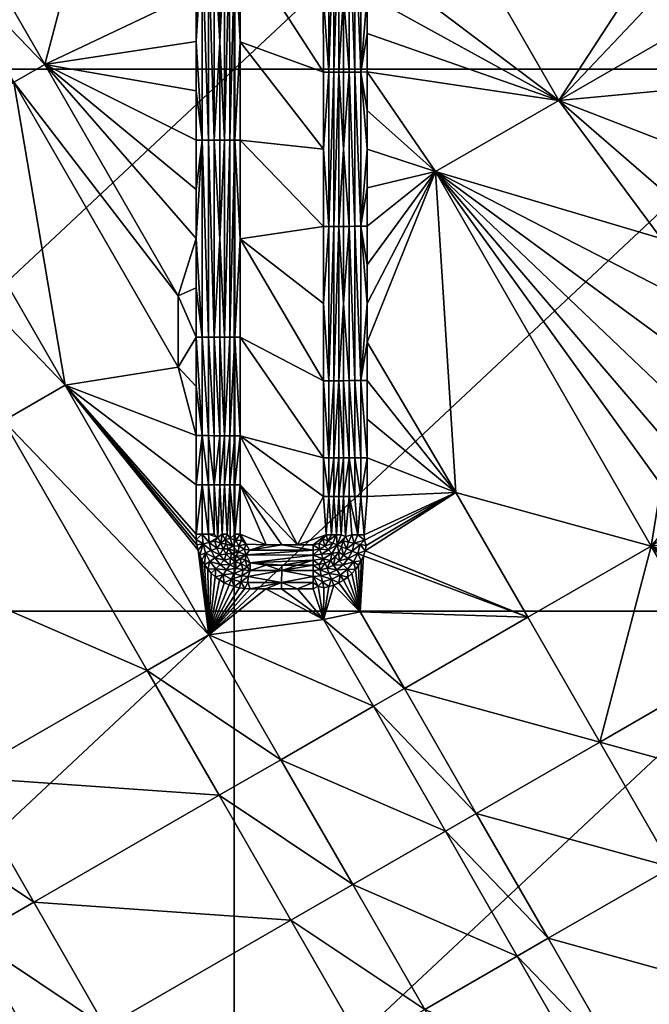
# Model space of a CAD drawing. Header units: inches. Extents: x -23.7 to 23.7, y -7.1 to 20.5.
# Tile 6 of 62: x -17.4 to -13.6, y 0.9 to 7. Entities that reach past the tile are written whole.
import ezdxf

# ---------------------------------------------------------------- set-up
doc = ezdxf.new("R2010")
doc.units = ezdxf.units.IN
doc.layers.get('0').update_dxf_attribs({"true_color": 0xc2ced6})

msp = doc.modelspace()

# ---------------------------------------------------------------- meshes
mesh = msp.add_polyface()
corners = [(-16.1233, 6.6625), (-16.1233, 10.0166), (-12.5404, 10.0166), (-12.5404, 6.6625), (-14.6836, 9.2258, 1.608), (-13.9201, 9.666, 1.6024), (-14.365, 10.4378, 1.6137), (-15.0024, 8.0136, 1.6036), (-15.299, 8.0781, 1.6079), (-15.299, 7.8393, 1.6065), (-15.299, 8.5556, 1.6109), (-15.299, 8.3169, 1.6094), (-15.299, 7.6005, 1.605), (-15.299, 9.7495, 1.6185), (-15.299, 9.9883, 1.62), (-15.299, 9.5107, 1.6169), (-15.299, 9.0332, 1.6139), (-15.299, 8.7944, 1.6124), (-15.299, 9.272, 1.6154), (-13.4805, 8.9677, 1.5908), (-13.4805, 9.8822, 1.5991), (-13.4805, 9.5774, 1.5963), (-13.4805, 9.2726, 1.5935), (-13.4805, 10.187, 1.6019), (-13.4805, 8.6629, 1.5881), (-13.4805, 7.7484, 1.5801), (-13.4805, 8.0532, 1.5827), (-13.4805, 8.3581, 1.5854), (-15.3753, 7.6004, 1.6169), (-15.3753, 9.5106, 1.6286), (-15.4115, 9.5104, 1.6423), (-15.4114, 7.6002, 1.6307), (-15.3376, 7.6005, 1.6083), (-15.3376, 9.5107, 1.6201), (-15.4453, 8.5552, 1.655), (-15.299, 10.227, 1.6216)]
mesh.append_faces([[corners[k] for k in face] for face in [(0, 1, 2), (2, 3, 0), (4, 5, 6), (7, 8, 9), (10, 11, 7), (8, 7, 11), (7, 9, 12), (10, 7, 4), (13, 4, 14), (15, 4, 13), (4, 16, 17), (15, 18, 4), (16, 4, 18), (19, 5, 4), (6, 14, 4), (20, 5, 21), (5, 22, 21), (5, 20, 23), (4, 17, 10), (5, 19, 22), (4, 24, 19), (25, 26, 7), (27, 4, 7), (26, 27, 7), (27, 24, 4), (28, 29, 30), (30, 31, 28), (32, 33, 29), (29, 28, 32), (30, 34, 31), (35, 33, 14), (13, 14, 33), (15, 13, 33), (33, 18, 15), (18, 33, 16), (17, 33, 10), (32, 11, 10), (10, 33, 32), (16, 33, 17), (32, 8, 11), (32, 9, 8)]])
mesh = msp.add_polyface()
corners = [(-19.7063, 6.6625), (-19.7063, 10.0166), (-16.1233, 10.0166), (-19.7763, 8.3473, 1.6598), (-19.3941, 8.5676, 1.6558), (-19.8393, 9.3396, 1.6612), (-18.8207, 8.8981, 1.6503), (-19.2659, 9.67, 1.6559), (-18.6296, 9.0082, 1.6486), (-19.0748, 9.7802, 1.6542), (-17.8654, 9.4487, 1.6423), (-18.3105, 10.2206, 1.6484), (-17.1012, 9.889, 1.6368), (-18.949, 7.7956, 1.65), (-19.3312, 7.5753, 1.6541), (-18.3756, 8.1261, 1.6442), (-18.1845, 8.2362, 1.6423), (-17.4203, 8.6768, 1.6354), (-18.5039, 7.0236, 1.6435), (-18.8862, 6.8032, 1.6479), (-17.9306, 7.3541, 1.6373), (-17.7395, 7.4642, 1.6353), (-16.9752, 7.9048, 1.6277), (-18.4411, 6.031, 1.6412), (-20.0332, 6.1418, 1.662), (-19.5882, 5.3696, 1.6558), (-18.0588, 6.2514, 1.6365), (-17.4855, 6.5819, 1.6297), (-17.2944, 6.6921, 1.6275), (-17.1688, 4.7067, 1.6207), (-20.2215, 9.1193, 1.6651), (-20.1785, 9.9278, 1.6649), (-20.3996, 7.6825, 1.667), (-20.3997, 7.3526, 1.667), (-20.3997, 7.0228, 1.6669), (-20.3998, 6.6929, 1.6669)]
mesh.append_faces([[corners[k] for k in face] for face in [(0, 1, 2), (3, 4, 5), (6, 7, 5), (5, 4, 6), (8, 9, 7), (7, 6, 8), (10, 11, 9), (9, 8, 10), (11, 10, 12), (13, 4, 3), (3, 14, 13), (15, 6, 4), (4, 13, 15), (16, 8, 6), (6, 15, 16), (17, 10, 8), (8, 16, 17), (18, 13, 14), (14, 19, 18), (20, 15, 13), (13, 18, 20), (21, 16, 15), (15, 20, 21), (16, 21, 22), (23, 19, 24), (24, 25, 23), (26, 18, 19), (19, 23, 26), (27, 20, 18), (18, 26, 27), (28, 21, 20), (20, 27, 28), (27, 26, 29), (5, 30, 3), (5, 7, 31), (32, 33, 14), (19, 34, 35), (19, 35, 24), (14, 3, 32), (14, 34, 19)]])
mesh = msp.add_polyface()
corners = [(-16.1233, 10.0166), (-16.1233, 6.6625), (-19.7063, 6.6625), (-16.9752, 7.9048, 1.6277), (-17.7395, 7.4642, 1.6353), (-17.2944, 6.6921, 1.6275), (-16.3585, 5.6138, 1.6108), (-16.4687, 5.2591, 1.6113), (-17.4855, 6.5819, 1.6297), (-16.3585, 5.9187, 1.6119), (-16.3585, 6.2236, 1.6131), (-16.3585, 6.5285, 1.6143), (-16.3585, 7.4431, 1.6182), (-16.3585, 7.748, 1.6196), (-16.3585, 7.1383, 1.6168), (-16.3585, 6.8334, 1.6155), (-16.2454, 5.0039, 1.6311), (-16.2454, 6.2235, 1.6356), (-16.2819, 6.2235, 1.6228), (-16.2819, 7.443, 1.628), (-16.2454, 7.4429, 1.6408), (-16.2819, 5.004, 1.6184), (-16.3199, 6.2236, 1.6152), (-16.3199, 7.4431, 1.6204), (-16.211, 5.6136, 1.651), (-16.211, 6.2234, 1.6533), (-16.2111, 6.8331, 1.6559), (-16.2111, 7.4428, 1.6587), (-16.2111, 8.0526, 1.6616), (-16.3585, 8.0529, 1.621), (-16.1503, 6.2229, 1.6795), (-16.1816, 6.223, 1.6686), (-16.1815, 5.0036, 1.664), (-16.1504, 7.4424, 1.685), (-16.1817, 7.4425, 1.674)]
mesh.append_faces([[corners[k] for k in face] for face in [(0, 1, 2), (3, 4, 5), (6, 5, 7), (7, 5, 8), (9, 5, 6), (5, 9, 10), (10, 11, 5), (3, 12, 13), (3, 14, 12), (15, 14, 5), (14, 3, 5), (5, 11, 15), (16, 17, 18), (19, 18, 17), (17, 20, 19), (21, 18, 22), (23, 22, 18), (18, 19, 23), (24, 25, 17), (26, 17, 25), (26, 27, 20), (17, 26, 20), (20, 27, 28), (22, 9, 6), (23, 14, 15), (15, 22, 23), (22, 10, 9), (22, 15, 11), (23, 13, 12), (23, 29, 13), (23, 12, 14), (22, 11, 10), (30, 31, 32), (33, 34, 31), (31, 30, 33), (25, 24, 31), (25, 31, 26), (31, 34, 26), (27, 26, 34), (27, 34, 28)]])
mesh = msp.add_polyface()
corners = [(-15.4114, 7.6002, 1.6307), (-15.4453, 7.6001, 1.6494), (-15.4452, 7.1225, 1.6467), (-15.4452, 6.6449, 1.6441), (-15.4114, 6.6451, 1.6254), (-15.4452, 6.1673, 1.6417), (-15.5052, 6.6445, 1.6721), (-15.4742, 6.6446, 1.6602), (-15.4743, 7.5997, 1.6654), (-15.5053, 7.5996, 1.6773), (-15.5051, 5.6894, 1.6674), (-15.4742, 5.6895, 1.6555), (-15.5375, 6.6444, 1.6795), (-15.5376, 7.5996, 1.6847), (-15.5374, 5.6893, 1.6748), (-15.4452, 5.6898, 1.6393), (-15.5707, 7.5995, 1.6874), (-15.5707, 7.122, 1.6848), (-15.5706, 6.6444, 1.6823), (-15.5708, 8.0771, 1.6901), (-15.5706, 6.1669, 1.6799), (-15.5705, 5.6893, 1.6777), (-16.1177, 6.2229, 1.686), (-16.1503, 6.2229, 1.6795), (-16.1502, 5.0035, 1.675), (-16.1178, 7.4423, 1.6915), (-16.1504, 7.4424, 1.685), (-16.0846, 5.6131, 1.6854), (-16.0846, 6.2228, 1.6878), (-16.0847, 6.8325, 1.6905), (-16.0847, 7.4422, 1.6934), (-16.0848, 8.0519, 1.6964)]
mesh.append_faces([[corners[k] for k in face] for face in [(0, 1, 2), (3, 4, 2), (5, 4, 3), (6, 7, 8), (8, 9, 6), (10, 11, 7), (7, 6, 10), (12, 6, 9), (9, 13, 12), (14, 10, 6), (6, 12, 14), (2, 7, 3), (1, 8, 2), (8, 7, 2), (11, 15, 5), (7, 11, 5), (7, 5, 3), (13, 16, 17), (12, 13, 17), (17, 18, 12), (13, 19, 16), (14, 12, 20), (20, 21, 14), (20, 12, 18), (22, 23, 24), (25, 26, 23), (23, 22, 25), (27, 28, 22), (28, 29, 22), (25, 22, 29), (29, 30, 25), (31, 25, 30), (29, 28, 20), (27, 21, 28), (21, 20, 28), (30, 16, 31), (17, 16, 30), (30, 18, 17), (29, 18, 30), (18, 29, 20)]])
mesh = msp.add_polyface()
corners = [(-15.299, 6.6454, 1.5996), (-14.1126, 6.4692, 1.5801), (-15.299, 6.8842, 1.6009), (-15.299, 7.3618, 1.6036), (-15.299, 7.123, 1.6023), (-15.0024, 8.0136, 1.6036), (-15.299, 7.6005, 1.605), (-14.8763, 6.0287, 1.5896), (-15.299, 6.4066, 1.5983), (-15.299, 6.1678, 1.597), (-15.299, 5.929, 1.5958), (-13.4805, 5.6143, 1.5634), (-15.299, 5.6902, 1.5946), (-13.4805, 7.4435, 1.5776), (-13.4805, 5.9192, 1.5655), (-13.4805, 7.1387, 1.575), (-13.4805, 6.8338, 1.5726), (-13.4805, 6.2241, 1.5678), (-13.4805, 6.529, 1.5702), (-13.4805, 7.7484, 1.5801), (-15.3753, 6.6452, 1.6115), (-15.3753, 7.6004, 1.6169), (-15.4114, 7.6002, 1.6307), (-15.4114, 6.6451, 1.6254), (-15.3753, 5.69, 1.6066), (-15.4114, 5.6899, 1.6205), (-15.3376, 6.6453, 1.6029), (-15.3376, 7.6005, 1.6083), (-15.3376, 5.6901, 1.5979), (-15.4452, 7.1225, 1.6467), (-15.4452, 6.1673, 1.6417), (-15.4452, 5.6898, 1.6393), (-15.299, 7.8393, 1.6065)]
mesh.append_faces([[corners[k] for k in face] for face in [(0, 1, 2), (1, 3, 4), (5, 3, 1), (3, 5, 6), (4, 2, 1), (7, 0, 8), (7, 9, 10), (7, 1, 0), (7, 11, 1), (7, 10, 12), (9, 7, 8), (13, 5, 1), (14, 1, 11), (15, 13, 1), (16, 15, 1), (17, 18, 1), (16, 1, 18), (19, 5, 13), (17, 1, 14), (20, 21, 22), (22, 23, 20), (24, 20, 23), (23, 25, 24), (26, 27, 21), (21, 20, 26), (28, 26, 20), (20, 24, 28), (22, 29, 23), (30, 31, 25), (30, 25, 23), (27, 3, 6), (27, 4, 3), (27, 6, 32), (26, 2, 4), (4, 27, 26), (28, 10, 9), (9, 26, 28), (26, 0, 2), (26, 8, 0), (26, 9, 8)]])
mesh = msp.add_polyface()
corners = [(-19.7063, 3.3084), (-19.7063, 6.6625), (-16.1233, 6.6625), (-16.1233, 3.3084), (-17.551, 4.4863, 1.6262), (-18.4411, 6.031, 1.6412), (-19.5882, 5.3696, 1.6558), (-17.1688, 4.7067, 1.6207), (-18.0588, 6.2514, 1.6365), (-16.2787, 3.1613, 1.6034), (-17.4855, 6.5819, 1.6297), (-16.4687, 4.8172, 1.61), (-16.4687, 5.2591, 1.6113), (-16.3454, 3.6857, 1.6053), (-16.3527, 3.7181, 1.6055), (-16.357, 3.7511, 1.6057), (-16.3585, 5.3089, 1.6098), (-16.3585, 5.004, 1.6088), (-16.3585, 4.6991, 1.6079), (-16.3585, 4.3942, 1.6071), (-16.3585, 5.6138, 1.6108), (-16.3585, 3.7843, 1.6057), (-16.3585, 4.0893, 1.6064), (-16.2819, 4.3942, 1.6166), (-16.2819, 4.0893, 1.6159), (-16.2453, 4.0892, 1.6286), (-16.2819, 5.004, 1.6184), (-16.2454, 4.3941, 1.6293), (-16.2454, 5.0039, 1.6311), (-16.2819, 6.2235, 1.6228), (-16.3198, 4.3942, 1.6092), (-16.3198, 4.0893, 1.6084), (-16.3198, 5.004, 1.6109), (-16.3199, 6.2236, 1.6152), (-16.2819, 3.7843, 1.6152), (-16.2453, 3.7843, 1.6279), (-16.3198, 3.7843, 1.6078)]
mesh.append_faces([[corners[k] for k in face] for face in [(0, 1, 2), (2, 3, 0), (4, 5, 6), (7, 8, 5), (5, 4, 7), (9, 7, 4), (10, 11, 12), (7, 13, 14), (15, 7, 14), (10, 7, 11), (16, 12, 17), (11, 17, 12), (18, 11, 19), (19, 11, 7), (11, 18, 17), (16, 20, 12), (21, 22, 7), (15, 21, 7), (22, 19, 7), (23, 24, 25), (26, 23, 27), (27, 28, 26), (29, 26, 28), (30, 31, 24), (24, 23, 30), (32, 30, 23), (23, 26, 32), (33, 32, 26), (34, 35, 24), (34, 24, 31), (31, 36, 34), (22, 21, 31), (36, 31, 21), (22, 31, 30), (30, 19, 22), (20, 32, 33), (18, 19, 30), (17, 30, 32), (17, 18, 30), (32, 16, 17), (32, 20, 16)]])
mesh = msp.add_polyface()
corners = [(-16.1233, 3.3084), (-16.1233, 6.6625), (-12.5404, 6.6625), (-12.5404, 3.3084), (-15.299, 4.9737, 1.5913), (-14.8763, 6.0287, 1.5896), (-15.299, 5.2125, 1.5924), (-15.299, 5.4514, 1.5935), (-15.299, 5.6902, 1.5946), (-14.7502, 4.0428, 1.5779), (-13.5413, 3.7106, 1.5536), (-15.299, 4.7349, 1.5904), (-13.4805, 5.3094, 1.5613), (-13.4805, 5.6143, 1.5634), (-13.4805, 5.0045, 1.5593), (-15.299, 4.4961, 1.5894), (-13.4805, 4.6995, 1.5574), (-13.4805, 4.3946, 1.5557), (-13.4805, 4.0896, 1.5541), (-13.4039, 5.0043, 1.5687), (-13.4039, 4.3945, 1.5651), (-13.3673, 4.3944, 1.5777), (-13.3674, 5.0042, 1.5813), (-13.4039, 6.2239, 1.5773), (-13.4419, 5.0044, 1.5613), (-13.4419, 4.3946, 1.5577), (-13.4419, 6.224, 1.5699), (-15.3376, 4.7349, 1.5937), (-15.3376, 5.6901, 1.5979), (-15.3753, 5.69, 1.6066), (-15.3753, 4.7348, 1.6025), (-15.3376, 4.2572, 1.592), (-15.3752, 4.2571, 1.6007), (-15.299, 4.2572, 1.5886), (-15.299, 5.929, 1.5958)]
mesh.append_faces([[corners[k] for k in face] for face in [(0, 1, 2), (2, 3, 0), (4, 5, 6), (7, 6, 5), (7, 5, 8), (4, 9, 5), (5, 9, 10), (11, 9, 4), (12, 13, 5), (14, 12, 5), (9, 11, 15), (14, 5, 16), (5, 17, 16), (5, 18, 17), (18, 5, 10), (19, 20, 21), (21, 22, 19), (23, 19, 22), (24, 25, 20), (20, 19, 24), (26, 24, 19), (25, 17, 18), (26, 13, 12), (12, 24, 26), (16, 17, 25), (14, 25, 24), (14, 16, 25), (24, 12, 14), (27, 28, 29), (29, 30, 27), (31, 27, 30), (30, 32, 31), (27, 4, 6), (6, 28, 27), (33, 27, 31), (11, 27, 33), (28, 7, 8), (28, 6, 7), (28, 8, 34), (27, 11, 4), (33, 15, 11)]])
mesh = msp.add_polyface()
corners = [(-16.2453, 4.0892, 1.6286), (-16.2454, 4.3941, 1.6293), (-16.2819, 4.3942, 1.6166), (-16.211, 4.3941, 1.647), (-16.2109, 4.0892, 1.6463), (-16.211, 5.0038, 1.6488), (-16.211, 5.6136, 1.651), (-16.2454, 5.0039, 1.6311), (-16.2453, 3.7843, 1.6279), (-16.2228, 3.7642, 1.6384), (-16.2819, 4.0893, 1.6159), (-16.2454, 6.2235, 1.6356), (-16.1501, 4.3939, 1.6731), (-16.1815, 4.3939, 1.6622), (-16.1814, 4.0891, 1.6614), (-16.1501, 4.0891, 1.6723), (-16.1502, 5.0035, 1.675), (-16.1815, 5.0036, 1.664), (-16.1503, 6.2229, 1.6795), (-16.1176, 4.3938, 1.6795), (-16.1175, 4.089, 1.6787), (-16.1176, 5.0035, 1.6814), (-16.1177, 6.2229, 1.686), (-16.1965, 3.7843, 1.6537), (-16.166, 3.7842, 1.6668), (-16.1816, 6.223, 1.6686), (-16.1175, 3.7842, 1.678), (-16.0844, 3.7842, 1.6798), (-16.0844, 4.089, 1.6805), (-16.0844, 4.3938, 1.6813), (-16.0846, 5.6131, 1.6854), (-16.0845, 5.0035, 1.6832), (-15.73, 3.7192, 1.6734), (-15.5704, 4.7343, 1.6737), (-15.5704, 4.2568, 1.6721)]
mesh.append_faces([[corners[k] for k in face] for face in [(0, 1, 2), (3, 1, 0), (0, 4, 3), (5, 6, 7), (7, 3, 5), (0, 8, 9), (9, 4, 0), (0, 10, 8), (3, 7, 1), (6, 11, 7), (12, 13, 14), (14, 15, 12), (16, 17, 13), (13, 12, 16), (17, 16, 18), (19, 12, 15), (15, 20, 19), (21, 16, 12), (12, 19, 21), (16, 21, 22), (14, 4, 23), (4, 14, 13), (3, 4, 13), (13, 5, 3), (5, 17, 6), (5, 13, 17), (23, 24, 14), (15, 14, 24), (17, 25, 6), (20, 15, 26), (26, 27, 28), (28, 20, 26), (29, 19, 20), (20, 28, 29), (22, 21, 30), (19, 29, 21), (29, 31, 21), (31, 30, 21), (29, 28, 32), (31, 33, 30), (31, 29, 34)]])
mesh = msp.add_polyface()
corners = [(-15.3753, 4.7348, 1.6025), (-15.3753, 5.69, 1.6066), (-15.4114, 5.6899, 1.6205), (-15.4113, 4.7347, 1.6164), (-15.3752, 4.2571, 1.6007), (-15.4113, 4.2571, 1.6147), (-15.3752, 4.0183, 1.6), (-15.4113, 4.0183, 1.6139), (-15.4452, 5.2122, 1.6372), (-15.4451, 4.7346, 1.6353), (-15.4452, 5.6898, 1.6393), (-15.4451, 4.0182, 1.6328), (-15.4451, 4.257, 1.6336), (-15.505, 4.7343, 1.6634), (-15.4741, 4.7344, 1.6514), (-15.4742, 5.6895, 1.6555), (-15.5051, 5.6894, 1.6674), (-15.505, 4.2568, 1.6617), (-15.4741, 4.2569, 1.6497), (-15.505, 4.0181, 1.661), (-15.474, 4.0181, 1.649), (-15.5374, 4.7343, 1.6708), (-15.5374, 5.6893, 1.6748), (-15.5373, 4.2568, 1.6692), (-15.5373, 4.018, 1.6685), (-15.5705, 5.2118, 1.6756), (-15.5704, 4.7343, 1.6737), (-15.5705, 5.6893, 1.6777), (-15.5704, 4.2568, 1.6721), (-16.0846, 5.6131, 1.6854), (-16.0845, 5.0035, 1.6832), (-16.0844, 4.3938, 1.6813), (-15.5703, 4.018, 1.6714)]
mesh.append_faces([[corners[k] for k in face] for face in [(0, 1, 2), (2, 3, 0), (4, 0, 3), (3, 5, 4), (6, 4, 5), (5, 7, 6), (8, 9, 3), (3, 9, 5), (2, 10, 8), (11, 7, 5), (5, 12, 11), (5, 9, 12), (2, 8, 3), (13, 14, 15), (15, 16, 13), (17, 18, 14), (14, 13, 17), (19, 20, 18), (18, 17, 19), (21, 13, 16), (16, 22, 21), (23, 17, 13), (13, 21, 23), (17, 23, 24), (14, 12, 9), (10, 15, 8), (8, 14, 9), (20, 11, 12), (12, 18, 20), (15, 14, 8), (14, 18, 12), (21, 22, 25), (25, 26, 21), (27, 25, 22), (21, 26, 23), (28, 24, 23), (28, 23, 26), (27, 29, 25), (29, 26, 25), (26, 30, 28), (31, 32, 28)]])
mesh = msp.add_polyface()
corners = [(-19.7063, -0.0456), (-19.7063, 3.3084), (-16.1233, 3.3084), (-19.0808, 3.6042, 1.6482), (-18.1908, 2.0587, 1.6353), (-17.8082, 2.2793, 1.629), (-16.661, 2.9408, 1.6099), (-17.551, 4.4863, 1.6262), (-18.6982, 3.8248, 1.6427), (-16.2787, 3.1613, 1.6034), (-17.7458, 1.2857, 1.6292), (-19.3389, 1.3967, 1.6528), (-17.3632, 1.5063, 1.6226), (-16.2159, 2.1678, 1.6019), (-15.8336, 2.3883, 1.5949), (-16.9182, 0.7331, 1.6169), (-15.7709, 1.3946, 1.5947), (-17.1688, 4.7067, 1.6207), (-16.3454, 3.6857, 1.6053), (-16.3053, 3.5947, 1.6045), (-16.3217, 3.6236, 1.6048), (-16.286, 3.5676, 1.6041), (-16.3351, 3.6541, 1.6051), (-16.2639, 3.5428, 1.6037), (-16.2394, 3.5204, 1.6032), (-16.2819, 3.7843, 1.6152), (-16.2776, 3.733, 1.6151), (-16.2228, 3.7642, 1.6384), (-16.2993, 3.6689, 1.6072), (-16.2731, 3.6162, 1.6067), (-16.2415, 3.6372, 1.6143), (-16.2642, 3.6834, 1.6148), (-16.3148, 3.7256, 1.6076), (-16.3198, 3.7843, 1.6078), (-16.2366, 3.5701, 1.606), (-16.357, 3.7511, 1.6057), (-16.3527, 3.7181, 1.6055), (-16.3585, 3.7843, 1.6057)]
mesh.append_faces([[corners[k] for k in face] for face in [(0, 1, 2), (3, 4, 5), (6, 7, 8), (8, 5, 6), (7, 6, 9), (10, 4, 11), (12, 5, 4), (4, 10, 12), (13, 6, 5), (5, 12, 13), (14, 9, 6), (15, 12, 10), (16, 13, 12), (12, 15, 16), (17, 9, 18), (9, 19, 20), (9, 21, 19), (9, 20, 22), (23, 21, 9), (9, 24, 23), (18, 9, 22), (25, 26, 27), (28, 29, 30), (30, 31, 28), (32, 28, 31), (31, 26, 32), (33, 32, 26), (26, 25, 33), (29, 21, 34), (28, 20, 19), (19, 29, 28), (34, 21, 23), (32, 18, 22), (22, 28, 32), (32, 33, 35), (36, 32, 35), (29, 19, 21), (28, 22, 20), (32, 36, 18), (33, 37, 35)]])
mesh = msp.add_polyface()
corners = [(-15.299, 4.0184, 1.5878), (-14.7502, 4.0428, 1.5779), (-15.299, 4.2572, 1.5886), (-15.299, 4.4961, 1.5894), (-15.3048, 3.7138, 1.587), (-15.3122, 3.6816, 1.5871), (-15.3183, 3.7795, 1.5881), (-15.3149, 3.7479, 1.5877), (-13.4805, 3.7847, 1.5527), (-13.4805, 4.0896, 1.5541), (-13.5413, 3.7106, 1.5536), (-13.4748, 3.7184, 1.5523), (-13.4791, 3.7514, 1.5525), (-13.4039, 4.3945, 1.5651), (-13.4039, 4.0896, 1.5635), (-13.3673, 4.0895, 1.5761), (-13.3673, 4.3944, 1.5777), (-13.4419, 4.3946, 1.5577), (-13.4419, 4.0896, 1.5561), (-13.4039, 3.7846, 1.562), (-13.3673, 3.7846, 1.5746), (-13.4419, 3.7847, 1.5547), (-13.3996, 3.7333, 1.5617), (-13.3447, 3.7645, 1.5849), (-13.3863, 3.6836, 1.5613), (-13.4369, 3.726, 1.5543), (-13.4675, 3.686, 1.552), (-15.3566, 3.7795, 1.5942), (-15.3935, 3.7795, 1.6056), (-15.3796, 3.7287, 1.5992), (-15.3426, 3.7213, 1.5904), (-15.3376, 4.0184, 1.5912), (-15.3376, 4.2572, 1.592), (-15.3752, 4.2571, 1.6007), (-15.3752, 4.0183, 1.6), (-15.4113, 4.0183, 1.6139)]
mesh.append_faces([[corners[k] for k in face] for face in [(0, 1, 2), (3, 2, 1), (1, 4, 5), (1, 6, 7), (7, 4, 1), (1, 0, 6), (8, 9, 10), (10, 11, 12), (10, 12, 8), (13, 14, 15), (15, 16, 13), (17, 18, 14), (14, 13, 17), (14, 19, 20), (21, 19, 18), (19, 14, 18), (9, 8, 18), (21, 18, 8), (9, 18, 17), (19, 22, 23), (24, 22, 25), (21, 25, 22), (22, 19, 21), (25, 12, 11), (25, 21, 12), (25, 11, 26), (21, 8, 12), (27, 28, 29), (7, 29, 30), (7, 27, 29), (30, 4, 7), (27, 7, 6), (31, 32, 33), (33, 34, 31), (27, 34, 35), (27, 6, 31), (31, 0, 2), (2, 32, 31), (34, 27, 31), (31, 6, 0)]])
mesh = msp.add_polyface()
corners = [(-15.3796, 3.7287, 1.5992), (-15.415, 3.7357, 1.6132), (-15.4264, 3.6934, 1.6133), (-15.3935, 3.7795, 1.6056), (-15.4576, 3.7064, 1.6322), (-15.4481, 3.7423, 1.6321), (-15.4329, 3.7695, 1.6245), (-15.4113, 4.0183, 1.6139), (-15.4451, 4.0182, 1.6328), (-15.3566, 3.7795, 1.5942), (-15.5373, 4.018, 1.6685), (-15.505, 4.0181, 1.661), (-15.505, 4.2568, 1.6617), (-15.4593, 3.7794, 1.6407), (-15.474, 4.0181, 1.649), (-15.4893, 3.7793, 1.6548), (-15.521, 3.7793, 1.6646), (-15.5538, 3.7793, 1.6698), (-15.5704, 4.2568, 1.6721), (-15.5703, 4.018, 1.6714), (-15.5129, 3.7294, 1.6604), (-15.5428, 3.7419, 1.6678), (-15.5623, 3.7097, 1.6681), (-15.4843, 3.7175, 1.6484), (-15.5395, 3.6868, 1.6607), (-15.5952, 3.6914, 1.6687), (-15.596, 3.7262, 1.6711), (-15.6326, 3.7192, 1.6717), (-15.5734, 3.7545, 1.6707), (-15.8273, 3.7192, 1.6751), (-15.73, 3.7192, 1.6734), (-16.0844, 4.3938, 1.6813), (-16.0844, 4.089, 1.6805)]
mesh.append_faces([[corners[k] for k in face] for face in [(0, 1, 2), (0, 3, 1), (4, 2, 5), (5, 2, 1), (5, 1, 6), (6, 1, 3), (6, 7, 8), (7, 3, 9), (7, 6, 3), (10, 11, 12), (13, 6, 8), (14, 11, 15), (13, 8, 14), (13, 14, 15), (15, 11, 16), (17, 16, 10), (11, 10, 16), (10, 18, 19), (10, 19, 17), (20, 21, 22), (15, 16, 21), (21, 20, 15), (23, 20, 24), (23, 15, 20), (13, 15, 23), (25, 26, 27), (28, 26, 22), (17, 28, 21), (21, 16, 17), (28, 22, 21), (13, 23, 6), (23, 5, 6), (23, 4, 5), (29, 27, 30), (19, 31, 30), (30, 27, 17), (26, 17, 27), (30, 32, 29), (17, 26, 28), (17, 19, 30)]])
mesh = msp.add_polyface()
corners = [(-16.2228, 3.7642, 1.6384), (-16.1965, 3.7843, 1.6537), (-16.2109, 4.0892, 1.6463), (-16.2776, 3.733, 1.6151), (-16.2642, 3.6834, 1.6148), (-16.2304, 3.6973, 1.6276), (-16.2417, 3.7401, 1.6278), (-16.1913, 3.6929, 1.6452), (-16.2041, 3.7283, 1.6455), (-16.2111, 3.6574, 1.6271), (-16.2453, 3.7843, 1.6279), (-16.2819, 3.7843, 1.6152), (-16.0477, 3.7226, 1.679), (-16.0269, 3.6862, 1.6762), (-15.9247, 3.7192, 1.6768), (-15.8273, 3.7192, 1.6751), (-16.0962, 3.673, 1.6705), (-16.0604, 3.692, 1.6769), (-16.0932, 3.7122, 1.6775), (-16.1317, 3.7099, 1.6712), (-16.112, 3.7458, 1.6779), (-16.1482, 3.7585, 1.6716), (-16.1175, 3.7842, 1.678), (-16.1578, 3.6926, 1.6602), (-16.1712, 3.7215, 1.6606), (-16.179, 3.7524, 1.6607), (-16.166, 3.7842, 1.6668), (-16.0769, 3.7463, 1.6796), (-16.0844, 3.7842, 1.6798), (-16.1717, 3.6608, 1.6447), (-16.1501, 4.0891, 1.6723), (-16.0844, 4.089, 1.6805)]
mesh.append_faces([[corners[k] for k in face] for face in [(0, 1, 2), (3, 4, 5), (5, 6, 3), (3, 6, 0), (7, 8, 5), (0, 8, 1), (6, 8, 0), (9, 7, 5), (5, 8, 6), (0, 10, 11), (12, 13, 14), (15, 14, 13), (16, 17, 18), (19, 16, 18), (19, 18, 20), (21, 19, 20), (21, 20, 22), (16, 19, 23), (24, 23, 19), (25, 24, 19), (19, 21, 25), (26, 25, 21), (12, 17, 13), (12, 18, 17), (27, 20, 18), (28, 20, 27), (22, 20, 28), (27, 18, 12), (23, 24, 7), (8, 24, 25), (26, 1, 25), (7, 29, 23), (7, 24, 8), (1, 8, 25), (26, 21, 30), (21, 22, 30), (28, 27, 12), (31, 28, 14), (12, 14, 28), (14, 15, 31)]])
mesh = msp.add_polyface()
corners = [(-14.3051, 3.2699, 1.567), (-14.7502, 4.0428, 1.5779), (-15.3122, 3.6816, 1.5871), (-13.5413, 3.7106, 1.5536), (-13.4082, 3.5679, 1.5504), (-13.4275, 3.5949, 1.5509), (-13.4438, 3.6239, 1.5513), (-13.4572, 3.6544, 1.5517), (-13.4675, 3.686, 1.552), (-13.4748, 3.7184, 1.5523), (-13.4214, 3.6692, 1.5538), (-13.3953, 3.6164, 1.5531), (-13.3637, 3.6375, 1.5606), (-13.3863, 3.6836, 1.5613), (-13.4369, 3.726, 1.5543), (-13.3589, 3.5703, 1.5521), (-15.4481, 3.5944, 1.6001), (-15.4735, 3.6201, 1.614), (-15.508, 3.5931, 1.6146), (-15.4881, 3.5629, 1.6008), (-15.416, 3.634, 1.5997), (-15.4459, 3.6541, 1.6136), (-15.393, 3.6795, 1.5994), (-15.4264, 3.6934, 1.6133), (-15.3796, 3.7287, 1.5992), (-15.3847, 3.6129, 1.5909), (-15.4215, 3.5676, 1.5915), (-15.3582, 3.665, 1.5906), (-15.3426, 3.7213, 1.5904), (-15.4576, 3.7064, 1.6322), (-15.4739, 3.673, 1.6324), (-15.3361, 3.6201, 1.5873), (-15.3226, 3.6502, 1.5872), (-15.3721, 3.5648, 1.5879), (-15.3526, 3.5915, 1.5876), (-15.3048, 3.7138, 1.587), (-15.4843, 3.7175, 1.6484)]
mesh.append_faces([[corners[k] for k in face] for face in [(0, 1, 2), (1, 0, 3), (4, 5, 3), (3, 5, 6), (3, 7, 8), (6, 7, 3), (3, 8, 9), (10, 11, 12), (12, 13, 10), (14, 10, 13), (10, 6, 11), (11, 4, 15), (14, 8, 10), (11, 5, 4), (11, 6, 5), (10, 7, 6), (10, 8, 7), (16, 17, 18), (18, 19, 16), (20, 21, 17), (17, 16, 20), (22, 23, 21), (21, 20, 22), (23, 22, 24), (25, 20, 16), (16, 26, 25), (27, 22, 20), (20, 25, 27), (28, 24, 22), (22, 27, 28), (21, 29, 30), (29, 21, 23), (17, 21, 30), (27, 25, 31), (31, 32, 27), (33, 34, 25), (28, 27, 2), (2, 35, 28), (25, 34, 31), (27, 32, 2), (36, 30, 29)]])
mesh = msp.add_polyface()
corners = [(-15.6333, 3.5934, 1.6351), (-15.7306, 3.5934, 1.6368), (-15.8283, 3.5593, 1.6202), (-15.828, 3.5934, 1.6385), (-15.9253, 3.5934, 1.6403), (-15.4881, 3.5629, 1.6008), (-15.508, 3.5931, 1.6146), (-15.5475, 3.574, 1.6153), (-15.5899, 3.5629, 1.616), (-15.5962, 3.5963, 1.6345), (-15.5602, 3.6055, 1.6339), (-15.5266, 3.6214, 1.6333), (-15.4972, 3.6441, 1.6327), (-15.4735, 3.6201, 1.614), (-15.4739, 3.673, 1.6324), (-15.6328, 3.6537, 1.6623), (-15.5952, 3.6914, 1.6687), (-15.6327, 3.6861, 1.6693), (-15.5829, 3.6614, 1.6615), (-15.5395, 3.6868, 1.6607), (-15.5623, 3.7097, 1.6681), (-15.5129, 3.7294, 1.6604), (-15.5711, 3.6325, 1.6498), (-15.633, 3.6226, 1.6508), (-15.5176, 3.6647, 1.6488), (-15.4843, 3.7175, 1.6484), (-15.6326, 3.7192, 1.6717), (-15.596, 3.7262, 1.6711), (-16.0225, 3.6061, 1.6495), (-16.0479, 3.6557, 1.6696), (-15.8273, 3.7192, 1.6751), (-16.0269, 3.6862, 1.6762)]
mesh.append_faces([[corners[k] for k in face] for face in [(0, 1, 2), (2, 3, 4), (2, 1, 3), (5, 6, 7), (8, 9, 0), (9, 8, 10), (10, 7, 11), (10, 8, 7), (11, 7, 6), (12, 11, 6), (12, 13, 14), (13, 12, 6), (15, 16, 17), (18, 16, 15), (19, 20, 16), (16, 18, 19), (20, 19, 21), (22, 18, 15), (15, 23, 22), (24, 19, 18), (18, 22, 24), (19, 24, 25), (26, 17, 16), (27, 16, 20), (24, 22, 11), (9, 22, 23), (22, 9, 10), (0, 9, 23), (11, 12, 24), (10, 11, 22), (24, 14, 25), (14, 24, 12), (23, 1, 0), (3, 1, 23), (15, 28, 23), (15, 29, 28), (28, 3, 23), (30, 17, 26), (30, 31, 17), (15, 17, 29)]])
mesh = msp.add_polyface()
corners = [(-16.1099, 3.5747, 1.6252), (-16.1495, 3.5946, 1.6259), (-16.1699, 3.5644, 1.6129), (-16.2097, 3.5968, 1.6137), (-16.1838, 3.6225, 1.6266), (-16.2415, 3.6372, 1.6143), (-16.2111, 3.6574, 1.6271), (-16.2642, 3.6834, 1.6148), (-16.2304, 3.6973, 1.6276), (-16.2366, 3.5701, 1.606), (-16.2731, 3.6162, 1.6067), (-16.0225, 3.6061, 1.6495), (-16.0428, 3.5818, 1.6349), (-16.023, 3.5593, 1.6236), (-16.0786, 3.6005, 1.643), (-16.0671, 3.5631, 1.6244), (-16.1138, 3.6137, 1.6437), (-16.1455, 3.6339, 1.6442), (-16.1717, 3.6608, 1.6447), (-16.1913, 3.6929, 1.6452), (-15.9253, 3.5934, 1.6403), (-15.828, 3.5934, 1.6385), (-16.0269, 3.6862, 1.6762), (-16.0479, 3.6557, 1.6696), (-15.6327, 3.6861, 1.6693), (-16.0604, 3.692, 1.6769), (-16.0962, 3.673, 1.6705), (-16.0542, 3.6251, 1.6583), (-16.0851, 3.6332, 1.6588), (-16.1137, 3.6471, 1.6593), (-16.1385, 3.6672, 1.6598), (-16.1578, 3.6926, 1.6602)]
mesh.append_faces([[corners[k] for k in face] for face in [(0, 1, 2), (3, 2, 1), (1, 4, 3), (5, 3, 4), (4, 6, 5), (7, 5, 6), (6, 8, 7), (2, 3, 9), (10, 9, 3), (3, 5, 10), (11, 12, 13), (12, 14, 15), (16, 17, 1), (0, 14, 16), (15, 14, 0), (0, 16, 1), (1, 17, 4), (18, 19, 6), (4, 17, 18), (4, 18, 6), (13, 20, 11), (11, 20, 21), (22, 23, 24), (23, 22, 25), (26, 23, 25), (27, 11, 23), (28, 27, 23), (29, 28, 23), (23, 26, 29), (30, 29, 26), (31, 30, 26), (16, 28, 29), (28, 14, 27), (27, 12, 11), (27, 14, 12), (28, 16, 14), (30, 17, 29), (17, 16, 29), (18, 30, 31), (18, 17, 30)]])
mesh = msp.add_polyface()
corners = [(-16.1233, -0.0456), (-16.1233, 3.3084), (-12.5404, 3.3084), (-14.8153, 1.9457, 1.5756), (-15.2603, 2.7189, 1.5843), (-15.8336, 2.3883, 1.5949), (-15.3886, 1.6151, 1.5871), (-14.6242, 2.0559, 1.5718), (-15.0693, 2.8291, 1.5808), (-13.8601, 2.4967, 1.5567), (-14.3051, 3.2699, 1.567), (-14.9435, 0.8417, 1.5809), (-15.7709, 1.3946, 1.5947), (-14.3702, 1.1724, 1.5685), (-14.1791, 1.2826, 1.5644), (-13.415, 1.7234, 1.5479), (-12.9699, 0.9499, 1.5414), (-15.5691, 3.2552, 1.5908), (-15.3425, 3.3038, 1.5867), (-15.5048, 3.4697, 1.5901), (-15.3361, 3.6201, 1.5873), (-15.3226, 3.6502, 1.5872), (-15.3122, 3.6816, 1.5871), (-15.4458, 3.4992, 1.5891), (-15.4746, 3.483, 1.5895), (-15.4189, 3.5184, 1.5886), (-15.3942, 3.5403, 1.5882), (-15.3721, 3.5648, 1.5879), (-15.3526, 3.5915, 1.5876), (-13.5413, 3.7106, 1.5536), (-13.0962, 2.9374, 1.542), (-13.4082, 3.5679, 1.5504), (-13.3862, 3.5429, 1.5499), (-13.3589, 3.5703, 1.5521), (-15.4215, 3.5676, 1.5915), (-15.4481, 3.5944, 1.6001), (-15.4881, 3.5629, 1.6008), (-15.4672, 3.5314, 1.5922), (-15.3847, 3.6129, 1.5909)]
mesh.append_faces([[corners[k] for k in face] for face in [(0, 1, 2), (3, 4, 5), (5, 6, 3), (7, 8, 4), (4, 3, 7), (9, 10, 8), (8, 7, 9), (11, 6, 12), (13, 3, 6), (6, 11, 13), (14, 7, 3), (3, 13, 14), (15, 9, 7), (7, 14, 15), (16, 15, 14), (17, 4, 8), (8, 18, 17), (18, 19, 17), (20, 18, 21), (22, 21, 10), (18, 23, 24), (25, 23, 18), (18, 24, 19), (26, 25, 18), (27, 18, 28), (18, 27, 26), (18, 20, 28), (21, 18, 10), (18, 8, 10), (29, 10, 9), (9, 30, 29), (31, 32, 33), (34, 35, 36), (36, 37, 34), (24, 23, 37), (34, 37, 25), (25, 26, 34), (37, 23, 25), (27, 34, 26), (38, 34, 27)]])
mesh = msp.add_polyface()
corners = [(-12.6511, 2.1641, 1.5317), (-13.0962, 2.9374, 1.542), (-13.8601, 2.4967, 1.5567), (-13.4082, 3.5679, 1.5504), (-13.3862, 3.5429, 1.5499), (-13.5413, 3.7106, 1.5536), (-13.3617, 3.5205, 1.5493), (-13.3348, 3.5009, 1.5487), (-13.3061, 3.4842, 1.548), (-13.2758, 3.4705, 1.5474), (-13.2443, 3.4599, 1.5467), (-13.212, 3.4524, 1.546), (-13.179, 3.448, 1.5453), (-13.1458, 3.4465, 1.5447), (-12.9508, 3.4465, 1.5407), (-12.7558, 3.4465, 1.5368), (-12.7242, 3.4624, 1.5366), (-12.6901, 3.4522, 1.5355), (-12.658, 3.4594, 1.5348), (-13.1968, 3.5274, 1.5568), (-13.1584, 3.5233, 1.556), (-13.1453, 3.5593, 1.5693), (-13.2044, 3.4903, 1.5487), (-13.1605, 3.4855, 1.5478), (-13.261, 3.5062, 1.5499), (-13.2464, 3.5412, 1.5579), (-13.3134, 3.533, 1.5511), (-12.7556, 3.523, 1.5479), (-12.7553, 3.5593, 1.5614), (-12.7557, 3.4852, 1.5397)]
mesh.append_faces([[corners[k] for k in face] for face in [(0, 1, 2), (3, 1, 4), (5, 1, 3), (1, 6, 4), (6, 1, 7), (1, 8, 7), (1, 9, 8), (1, 10, 9), (1, 11, 10), (1, 12, 11), (1, 13, 12), (1, 14, 13), (14, 1, 15), (16, 15, 1), (17, 16, 1), (18, 17, 1), (19, 20, 21), (22, 23, 20), (20, 19, 22), (24, 22, 19), (19, 25, 24), (26, 24, 25), (12, 13, 23), (24, 10, 22), (26, 8, 24), (12, 22, 11), (12, 23, 22), (22, 10, 11), (24, 8, 9), (24, 9, 10), (26, 7, 8), (26, 6, 7), (20, 27, 28), (29, 23, 13), (14, 15, 29), (27, 20, 23), (23, 29, 27), (14, 29, 13), (29, 16, 27), (15, 16, 29)]])
mesh = msp.add_polyface()
corners = [(-16.661, 2.9408, 1.6099), (-16.2159, 2.1678, 1.6019), (-15.8336, 2.3883, 1.5949), (-16.2787, 3.1613, 1.6034), (-16.2125, 3.5008, 1.6027), (-16.2394, 3.5204, 1.6032), (-16.1838, 3.4841, 1.6022), (-16.1535, 3.4704, 1.6016), (-16.1219, 3.4599, 1.6011), (-16.0896, 3.4525, 1.6005), (-16.0566, 3.448, 1.5999), (-15.9261, 3.4466, 1.5976), (-16.0234, 3.4466, 1.5993), (-15.5691, 3.2552, 1.5908), (-16.0745, 3.5275, 1.6112), (-16.0361, 3.5233, 1.6105), (-16.023, 3.5593, 1.6236), (-16.0671, 3.5631, 1.6244), (-16.124, 3.5411, 1.6121), (-16.1099, 3.5747, 1.6252), (-16.1699, 3.5644, 1.6129), (-16.082, 3.4903, 1.6031), (-16.0381, 3.4855, 1.6024), (-16.1387, 3.5061, 1.6042), (-16.191, 3.5329, 1.6051), (-16.2366, 3.5701, 1.606), (-16.0428, 3.5818, 1.6349), (-16.2639, 3.5428, 1.6037), (-15.9253, 3.5934, 1.6403), (-15.8283, 3.5593, 1.6202), (-15.8287, 3.4852, 1.5986)]
mesh.append_faces([[corners[k] for k in face] for face in [(0, 1, 2), (3, 4, 5), (4, 3, 6), (6, 3, 7), (8, 3, 9), (9, 3, 10), (3, 11, 12), (3, 12, 10), (7, 3, 8), (3, 13, 11), (14, 15, 16), (16, 17, 14), (18, 14, 17), (17, 19, 18), (20, 18, 19), (21, 22, 15), (15, 14, 21), (23, 21, 14), (14, 18, 23), (24, 23, 18), (18, 20, 24), (25, 24, 20), (16, 26, 17), (10, 12, 22), (23, 8, 21), (24, 6, 23), (21, 9, 10), (22, 21, 10), (21, 8, 9), (23, 6, 7), (23, 7, 8), (24, 4, 6), (25, 5, 24), (24, 5, 4), (27, 5, 25), (28, 16, 29), (15, 29, 16), (22, 30, 15), (22, 12, 30), (11, 30, 12)]])
mesh = msp.add_polyface()
corners = [(-15.3886, 1.6151, 1.5871), (-15.8336, 2.3883, 1.5949), (-16.2159, 2.1678, 1.6019), (-15.7709, 1.3946, 1.5947), (-15.9261, 3.4466, 1.5976), (-15.5691, 3.2552, 1.5908), (-15.8287, 3.4466, 1.5958), (-15.7314, 3.4466, 1.5941), (-16.2787, 3.1613, 1.6034), (-15.2603, 2.7189, 1.5843), (-15.6025, 3.4625, 1.5922), (-15.6341, 3.4466, 1.5924), (-15.5684, 3.4523, 1.5912), (-15.5048, 3.4697, 1.5901), (-15.5362, 3.4595, 1.5906), (-15.6336, 3.5593, 1.6167), (-15.6333, 3.5934, 1.6351), (-15.8283, 3.5593, 1.6202), (-15.6339, 3.523, 1.6033), (-15.8287, 3.4852, 1.5986), (-15.634, 3.4852, 1.5952), (-16.0361, 3.5233, 1.6105), (-15.5831, 3.5273, 1.6024), (-15.5899, 3.5629, 1.616), (-15.5338, 3.5404, 1.6016), (-15.5475, 3.574, 1.6153), (-15.4881, 3.5629, 1.6008), (-15.5758, 3.4901, 1.5941), (-15.5195, 3.5054, 1.5931), (-15.4672, 3.5314, 1.5922), (-15.4746, 3.483, 1.5895)]
mesh.append_faces([[corners[k] for k in face] for face in [(0, 1, 2), (2, 3, 0), (4, 5, 6), (7, 6, 5), (8, 1, 9), (9, 5, 8), (10, 11, 5), (5, 11, 7), (12, 10, 5), (13, 14, 5), (14, 12, 5), (15, 16, 17), (18, 15, 17), (19, 18, 17), (20, 18, 19), (20, 7, 11), (19, 7, 20), (19, 6, 7), (19, 17, 21), (4, 6, 19), (22, 23, 15), (15, 18, 22), (24, 25, 23), (23, 22, 24), (25, 24, 26), (27, 22, 18), (18, 10, 27), (28, 24, 22), (22, 27, 28), (29, 26, 24), (24, 28, 29), (16, 15, 23), (20, 10, 18), (11, 10, 20), (29, 28, 30), (12, 27, 10), (27, 12, 14), (28, 27, 14), (14, 13, 28), (28, 13, 30)]])
mesh = msp.add_polyface()
corners = [(-16.1233, 3.3084), (-16.1233, -0.0456), (-19.7063, -0.0456), (-19.7063, -3.3997), (-19.8513, 0.0715, 1.6607), (-19.6598, 0.1819, 1.6583), (-20.1046, 0.955, 1.6632), (-19.0854, 0.5132, 1.6504), (-19.5303, 1.2863, 1.6555), (-18.894, 0.6236, 1.6476), (-19.3389, 1.3967, 1.6528), (-17.7458, 1.2857, 1.6292), (-19.215, -0.5913, 1.6543), (-19.4065, -0.7018, 1.6567), (-18.6405, -0.26, 1.6462), (-18.4491, -0.1496, 1.6433), (-17.3008, 0.5125, 1.6239), (-16.9182, 0.7331, 1.6169), (-19.5364, -1.8068, 1.6605), (-19.9812, -1.0333, 1.6632), (-20.1728, -1.1439, 1.6651), (-19.7281, -1.9174, 1.6623), (-18.9617, -1.4752, 1.654), (-18.7702, -1.3647, 1.6516), (-18.1957, -1.0334, 1.6434), (-18.0042, -0.923, 1.6404), (-16.8559, -0.2609, 1.6202), (-18.3254, -2.1383, 1.651), (-17.7508, -1.8069, 1.6428), (-17.5594, -1.6965, 1.6398), (-16.4109, -1.0343, 1.6191), (-17.4482, -1.8899, 1.6402), (-16.2997, -1.2277, 1.6194), (-20.2961, 0.8445, 1.6657), (-20.2891, -0.4978, 1.666)]
mesh.append_faces([[corners[k] for k in face] for face in [(0, 1, 2), (3, 2, 1), (4, 5, 6), (7, 8, 6), (6, 5, 7), (9, 10, 8), (8, 7, 9), (10, 9, 11), (12, 5, 4), (4, 13, 12), (14, 7, 5), (5, 12, 14), (15, 9, 7), (7, 14, 15), (16, 11, 9), (9, 15, 16), (11, 16, 17), (18, 19, 20), (20, 21, 18), (22, 13, 19), (19, 18, 22), (23, 12, 13), (13, 22, 23), (24, 14, 12), (12, 23, 24), (25, 15, 14), (14, 24, 25), (26, 16, 15), (15, 25, 26), (27, 23, 22), (28, 24, 23), (23, 27, 28), (29, 25, 24), (24, 28, 29), (30, 26, 25), (25, 29, 30), (29, 31, 32), (4, 6, 33), (13, 4, 34), (34, 19, 13)]])
mesh = msp.add_polyface()
corners = [(-12.5404, 3.3084), (-12.5404, -0.0456), (-16.1233, -0.0456), (-16.4732, -0.0403, 1.6128), (-16.9182, 0.7331, 1.6169), (-17.3008, 0.5125, 1.6239), (-16.8559, -0.2609, 1.6202), (-15.3258, 0.6213, 1.5891), (-15.7709, 1.3946, 1.5947), (-14.9435, 0.8417, 1.5809), (-16.0283, -0.8137, 1.6113), (-16.4109, -1.0343, 1.6191), (-14.8808, -0.1521, 1.5862), (-14.4985, 0.0683, 1.5774), (-13.9252, 0.399, 1.564), (-14.3702, 1.1724, 1.5685), (-13.7341, 0.5092, 1.5595), (-14.1791, 1.2826, 1.5644), (-12.9699, 0.9499, 1.5414), (-14.7696, -0.3455, 1.5861), (-15.9171, -1.0071, 1.6116), (-14.3873, -0.125, 1.5771), (-13.8139, 0.2056, 1.5634), (-13.6228, 0.3158, 1.5588), (-12.8586, 0.7566, 1.5403), (-14.6027, -0.6355, 1.5864), (-14.2204, -0.4151, 1.5772), (-13.647, -0.0844, 1.5631), (-13.4559, 0.0258, 1.5583), (-14.0535, -0.7051, 1.578), (-14.4359, -0.9255, 1.5875), (-13.4801, -0.3745, 1.5634), (-13.289, -0.2643, 1.5585), (-13.2576, -0.7611, 1.5652), (-13.831, -1.0918, 1.5804)]
mesh.append_faces([[corners[k] for k in face] for face in [(0, 1, 2), (3, 4, 5), (5, 6, 3), (7, 8, 4), (4, 3, 7), (8, 7, 9), (10, 3, 6), (6, 11, 10), (12, 7, 3), (3, 10, 12), (13, 9, 7), (7, 12, 13), (14, 15, 9), (9, 13, 14), (16, 17, 15), (15, 14, 16), (17, 16, 18), (19, 12, 10), (10, 20, 19), (21, 13, 12), (12, 19, 21), (22, 14, 13), (13, 21, 22), (23, 16, 14), (14, 22, 23), (16, 23, 24), (25, 19, 20), (26, 21, 19), (19, 25, 26), (27, 22, 21), (21, 26, 27), (28, 23, 22), (22, 27, 28), (29, 26, 25), (25, 30, 29), (31, 27, 26), (26, 29, 31), (32, 28, 27), (27, 31, 32), (33, 31, 29), (29, 34, 33)]])
mesh = msp.add_polyface()
corners = [(-12.5404, -0.0456), (-12.5404, 3.3084), (-8.9574, 3.3084), (-13.8601, 2.4967, 1.5567), (-13.415, 1.7234, 1.5479), (-12.6511, 2.1641, 1.5317), (-12.206, 1.3907, 1.5236), (-12.9699, 0.9499, 1.5414), (-11.4423, 1.8314, 1.5063), (-11.8875, 2.6049, 1.516), (-10.6789, 2.2722, 1.4895), (-12.8586, 0.7566, 1.5403), (-13.7341, 0.5092, 1.5595), (-12.0947, 1.1973, 1.5221), (-11.331, 1.6381, 1.5042), (-10.5676, 2.0788, 1.487), (-12.6917, 0.4665, 1.5392), (-13.6228, 0.3158, 1.5588), (-13.4559, 0.0258, 1.5583), (-11.9278, 0.9073, 1.5202), (-11.1641, 1.348, 1.5016), (-10.4006, 1.7887, 1.4836), (-12.5248, 0.1765, 1.5387), (-13.289, -0.2643, 1.5585), (-11.7608, 0.6172, 1.5189), (-10.9971, 1.0579, 1.4995), (-10.2336, 1.4986, 1.4807), (-11.5382, 0.2305, 1.5183), (-12.3022, -0.2102, 1.5392), (-10.7745, 0.6711, 1.4978), (-10.0109, 1.1118, 1.4777), (-11.3156, -0.1563, 1.5192), (-10.5518, 0.2844, 1.4973), (-9.7882, 0.725, 1.4758)]
mesh.append_faces([[corners[k] for k in face] for face in [(0, 1, 2), (3, 4, 5), (6, 5, 4), (4, 7, 6), (8, 9, 5), (5, 6, 8), (9, 8, 10), (11, 7, 12), (13, 6, 7), (7, 11, 13), (14, 8, 6), (6, 13, 14), (15, 10, 8), (8, 14, 15), (16, 11, 17), (17, 18, 16), (19, 13, 11), (11, 16, 19), (20, 14, 13), (13, 19, 20), (21, 15, 14), (14, 20, 21), (22, 16, 18), (18, 23, 22), (24, 19, 16), (16, 22, 24), (25, 20, 19), (19, 24, 25), (26, 21, 20), (20, 25, 26), (27, 24, 22), (22, 28, 27), (29, 25, 24), (24, 27, 29), (30, 26, 25), (25, 29, 30), (31, 27, 28), (32, 29, 27), (27, 31, 32), (29, 32, 33)]])

doc.saveas('drawing.dxf')
